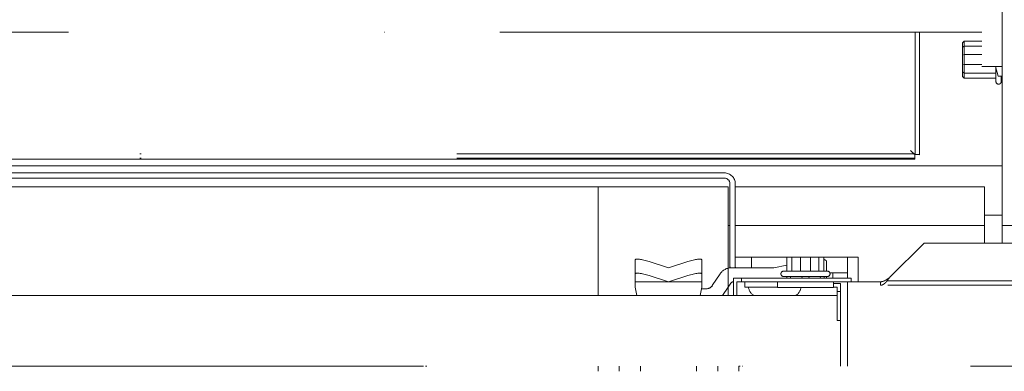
# Model space of a CAD drawing. Header units: millimetres. Extents: x -25606 to 96684, y -22894 to 47132.
# Tile 56 of 89: x 9167 to 9448, y 7012 to 7112. Entities that reach past the tile are written whole.
import ezdxf

# ---------------------------------------------------------------- set-up
doc = ezdxf.new("R2010")
doc.units = ezdxf.units.MM
doc.header["$LTSCALE"] = 50
doc.linetypes.add('A_CARA_16', pattern=[11.4, 6, -1.8, 0, -1.8, 0, -1.8])
doc.layers.add('CA_TG', color=9, linetype='A_CARA_16', lineweight=13)

# ---------------------------------------------------------------- blocks, each defined once
blk = doc.blocks.new('tg')
at = {"color": 252}
for p, q in [((5364.94, 6075), (5364.94, 6607.25)), ((5359.19, 6553), (5359.19, 6125.25)), ((5221.94, 6135.05), (5359.19, 6135.05)), ((5340.19, 6100.19), (5340.19, 6135.05)), ((5341.44, 6135.05), (5341.44, 6100.19)), ((5353.69, 6132.06), (5354.14, 6132.51)), ((5353.69, 6132.06), (5353.69, 6122.44)), ((5354.14, 6131.1), (5353.69, 6130.77)), ((5354.14, 6121.99), (5354.14, 6132.51)), ((5359.19, 6132.51), (5354.14, 6132.51)), ((5359.19, 6131.1), (5354.14, 6131.1)), ((5354.14, 6128.66), (5353.69, 6128.54)), ((5359.19, 6128.66), (5354.14, 6128.66)), ((5354.14, 6125.84), (5353.69, 6125.96)), ((5359.19, 6125.84), (5354.14, 6125.84)), ((5364.94, 6125.25), (5359.19, 6125.25)), ((5363.78, 6122.5), (5363.06, 6125.25)), ((5363.19, 6121), (5363.19, 6124.76)), ((5354.14, 6123.4), (5353.69, 6123.73)), ((5354.14, 6121.99), (5353.69, 6122.44)), ((5363.19, 6123.4), (5354.14, 6123.4)), ((5363.19, 6121.99), (5354.14, 6121.99)), ((5363.78, 6122.5), (5364.94, 6122.5)), ((5364.69, 6121), (5364.69, 6122.5)), ((5364.69, 6121.95), (5364.94, 6121.95)), ((4639.44, 6100.45), (5338.12, 6100.45)), ((4639.44, 6099.2), (5338.12, 6099.2)), ((5338.83, 6101.31), (5338.91, 6101.39)), ((5338.91, 6101.3), (5338.88, 6101.27)), ((5338.91, 6101.39), (5338.91, 6101.3)), ((5340.12, 6100.3), (5340.12, 6098.88)), ((5340.12, 6098.87), (4639.44, 6098.87)), ((5364.94, 6097), (4639.44, 6097)), ((5285.84, 6095), (4844.04, 6095)), ((5285.84, 6093.5), (4844.04, 6093.5)), ((5286.94, 6091), (4869.94, 6091)), ((5249.94, 6091), (5249.94, 6060.06)), ((5286.94, 6060.06), (5286.94, 6091)), ((5287.44, 6068.42), (5287.44, 6091.9)), ((5288.94, 6068.42), (5288.94, 6091.9)), ((5288.94, 6091), (5359.94, 6091)), ((5359.94, 6091), (5359.94, 6075)), ((5359.94, 6083), (5364.94, 6083)), ((5286.94, 6080), (5287.44, 6080)), ((5359.94, 6080), (5288.94, 6080)), ((5392.94, 6080), (5364.94, 6080)), ((5332.99, 6065.28), (5342.71, 6075)), ((5342.71, 6075), (5611.66, 6075)), ((5323.94, 6071), (5288.94, 6071)), ((5293.54, 6071), (5293.54, 6068)), ((5303.68, 6067), (5303.68, 6071)), ((5305.09, 6067), (5305.09, 6071)), ((5307.53, 6067), (5307.53, 6071)), ((5310.35, 6067), (5310.35, 6071)), ((5312.79, 6067), (5312.79, 6071)), ((5314.2, 6067), (5314.2, 6071)), ((5320.94, 6065), (5320.94, 6071)), ((5323.94, 6064), (5323.94, 6071)), ((5260.44, 6062.5), (5260.44, 6070.2)), ((5269.94, 6068), (5264.44, 6069.74)), ((5275.44, 6069.74), (5269.94, 6068)), ((5279.44, 6062.5), (5279.44, 6070.2)), ((5303.68, 6068.75), (5299.94, 6068)), ((5314.94, 6069.74), (5314.94, 6067)), ((5264.44, 6065.74), (5269.94, 6064)), ((5269.94, 6064), (5275.44, 6065.74)), ((5282.39, 6062.89), (5284.61, 6066.22)), ((5299.94, 6068), (5287.94, 6068)), ((5302.69, 6067), (5315.19, 6067)), ((5302.69, 6065.5), (5315.19, 6065.5)), ((5303.64, 6065.5), (5303.64, 6065)), ((5304.62, 6065), (5304.73, 6065.5)), ((5307.86, 6065.5), (5307.96, 6065)), ((5309.92, 6065), (5310.03, 6065.5)), ((5313.16, 6065.5), (5313.26, 6065)), ((5314.24, 6065), (5314.24, 6065.5)), ((5314.94, 6065.5), (5314.94, 6065)), ((5320.94, 6066.5), (5315.9, 6066.5)), ((5316.69, 6066.5), (5316.69, 6065)), ((5279.44, 6064), (5260.44, 6064)), ((5260.44, 6062.5), (5260.95, 6060.06)), ((5278.93, 6060.06), (5279.44, 6062.5)), ((5286.94, 6062.5), (5285.32, 6060.06)), ((5286.94, 6062.5), (5287.64, 6063.55)), ((5288.44, 6065), (5321.94, 6065)), ((5288.44, 6065), (5288.44, 6060.06)), ((5289.44, 6064), (5330.3, 6064)), ((5289.44, 6060.06), (5289.44, 6064)), ((5290.72, 6065), (5290.72, 6064)), ((5291.69, 6064), (5291.69, 6062.5)), ((5291.69, 6062.5), (5300.94, 6062.5)), ((5300.94, 6064), (5300.94, 6062.4)), ((5316.94, 6064), (5316.94, 6062.4)), ((5318.94, 6063.5), (5316.94, 6063.5)), ((5317.94, 6062.5), (5316.94, 6062.5)), ((5317.94, 6062.5), (5317.94, 6060.06)), ((5318.94, 6040), (5318.94, 6063.5)), ((5320.94, 6040), (5320.94, 6064)), ((5632.43, 6063), (5320.94, 6063)), ((5321.94, 6065), (5321.94, 6064)), ((5330.3, 6064), (5330.3, 6063)), ((5622.19, 6064.24), (5332.18, 6064.24)), ((5318.01, 6060.06), (4811.88, 6060.06)), ((5278.94, 6060.06), (5278.94, 6060.1)), ((5279.34, 6062), (5280.73, 6062)), ((5300.94, 6062.4), (5316.94, 6062.4)), ((5317.94, 6061.22), (5318.94, 6061.22)), ((5318.01, 6060.06), (5318.01, 6053)), ((5318.01, 6053), (5318.94, 6053)), ((4810.94, 6040), (5318.94, 6040)), ((5249.94, 6038.53), (5249.94, 6040)), ((5255.89, 6038.5), (5255.89, 6040)), ((5261.99, 6040), (5261.99, 6038.5)), ((5277.89, 6038.5), (5277.89, 6040)), ((5283.99, 6040), (5283.99, 6038.5)), ((5289.94, 6038.53), (5289.94, 6040)), ((5655.94, 6040), (5320.94, 6040))]:
    blk.add_line(p, q, dxfattribs=at)
blk.add_lwpolyline([(4329.94, 6040), (5679.94, 6040), (5679.94, 7290), (4329.94, 7290)], close=True)
for centre, radius, start, end in [((5363.94, 6121), 0.75, 180, 0), ((5285.84, 6091.9), 3.1, 0, 90), ((5285.84, 6091.9), 1.6, 0, 90), ((5290.86, 6068.42), 3.42, 180, 187.5224), ((5290.86, 6068.42), 1.92, 180, 192.6356), ((5287.94, 6064), 4, 90, 146.3105), ((5302.69, 6066.25), 0.75, 90, 270), ((5315.19, 6066.25), 0.75, 270, 90), ((5280.73, 6064), 2, 270, 326.3099), ((5288.48, 6063), 1, 91.9912, 146.3099), ((5295.89, 6062.8), 3.2, 185.3794, 238.7254), ((5304.49, 6062.8), 3.2, 301.2746, 352.8246)]:
    blk.add_arc(centre, radius, start, end, dxfattribs=at)
for centre, major_axis, ratio, start_param, end_param in [((5338.12, 6100.3), (2, 0), 0.073238, 0, 1.570796), ((5338.12, 6099.06), (2, 0), 0.073238, 0, 1.570796), ((5264.44, 6068.94), (3.99, -1.31), 0.181281, 1.630141, 3.171942), ((5264.44, 6070.2), (4, 0), 0.2, 3.112597, 3.141593), ((5275.44, 6068.94), (3.99, 1.31), 0.181281, 6.252835, 7.794637), ((5275.44, 6070.2), (-4, 0), 0.2, 3.141593, 3.170588), ((5310.94, 6068.94), (3.99, 0.88), 0.302481, 6.216382, 6.833141), ((5264.44, 6064.94), (-3.99, 1.31), 0.181281, 4.771734, 6.34253), ((5275.44, 6064.94), (-3.99, -1.31), 0.181281, 3.082248, 4.653044)]:
    blk.add_ellipse(centre, major_axis=major_axis, ratio=ratio, start_param=start_param, end_param=end_param, dxfattribs=at)
for points, knots in [([(4885.94, 6235), (4885.94, 6231.34), (4885.94, 6227.79), (4885.94, 6219.15), (4885.94, 6214.22), (4885.94, 6205.01), (4885.94, 6200.72), (4885.94, 6192.6), (4885.94, 6188.79), (4885.94, 6181.43), (4885.94, 6177.97), (4885.94, 6170.86), (4885.92, 6167.5), (4886.12, 6161.26), (4886.23, 6158.33), (4887.73, 6152.59), (4888.68, 6150.14), (4892.34, 6144.85), (4895.39, 6142.41), (4902.76, 6138.77), (4907.09, 6137.9), (4916.01, 6136.75), (4919.98, 6136.43), (4930.74, 6135.84), (4937.99, 6135.61), (4953.58, 6135.34), (4961.06, 6135.25), (4977.34, 6135.14), (4985.89, 6135.1), (5004.78, 6135.05), (5015.06, 6135.04), (5038.29, 6135.02), (5051.32, 6135.02), (5081.58, 6135.02), (5099.09, 6135.03), (5133.37, 6135.04), (5149.32, 6135.04), (5183.71, 6135.05), (5202.15, 6135.05), (5221.94, 6135.05)], [0.681706, 0.681706, 0.681706, 0.681706, 0.726767, 0.726767, 0.795405, 0.795405, 0.864033, 0.864033, 0.936087, 0.936087, 1.01749, 1.01749, 1.123743, 1.123743, 1.223743, 1.223743, 1.284874, 1.284874, 1.362328, 1.362328, 1.469222, 1.469222, 1.537452, 1.537452, 1.623267, 1.623267, 1.685296, 1.685296, 1.74015, 1.74015, 1.793193, 1.793193, 1.848027, 1.848027, 1.908204, 1.908204, 1.954102, 1.954102, 2, 2, 2, 2]), ([(5338.83, 6101.31), (5338.84, 6101.3), (5338.85, 6101.29), (5338.86, 6101.29), (5338.86, 6101.28), (5338.87, 6101.28), (5338.87, 6101.27), (5338.88, 6101.27), (5338.88, 6101.27), (5338.89, 6101.26), (5338.89, 6101.26), (5338.9, 6101.25), (5338.9, 6101.25), (5338.91, 6101.24), (5338.91, 6101.24), (5338.91, 6101.23), (5338.92, 6101.23), (5338.92, 6101.22), (5338.93, 6101.22), (5338.93, 6101.22), (5338.94, 6101.21), (5338.94, 6101.21), (5338.98, 6101.17), (5339.01, 6101.14), (5339.05, 6101.1), (5339.07, 6101.08), (5339.09, 6101.06), (5339.1, 6101.05), (5339.1, 6101.05), (5339.1, 6101.05), (5339.1, 6101.05)], [0, 0, 0, 0, 0.0383829, 0.0383829, 0.0383829, 0.0575728, 0.0575728, 0.0575728, 0.0767627, 0.0767627, 0.0767627, 0.095955, 0.095955, 0.095955, 0.1151446, 0.1151446, 0.1151446, 0.134334, 0.134334, 0.134334, 0.1535231, 0.1535231, 0.1535231, 0.3070417, 0.3070417, 0.3070417, 0.383801, 0.383801, 0.383801, 0.3838513, 0.3838513, 0.3838513, 0.3838513]), ([(5338.91, 6101.39), (5338.92, 6101.38), (5338.92, 6101.38), (5338.93, 6101.37), (5338.93, 6101.36), (5338.93, 6101.36), (5338.94, 6101.36), (5338.94, 6101.35), (5338.94, 6101.35), (5338.94, 6101.35), (5338.94, 6101.35), (5338.95, 6101.34), (5338.95, 6101.34), (5338.95, 6101.34), (5338.95, 6101.33), (5338.96, 6101.33), (5338.96, 6101.33), (5338.97, 6101.32), (5338.97, 6101.32), (5338.97, 6101.31), (5338.98, 6101.31), (5338.98, 6101.31), (5338.98, 6101.3), (5338.99, 6101.3), (5338.99, 6101.3), (5338.99, 6101.3), (5338.99, 6101.29), (5339, 6101.29), (5339, 6101.29), (5339, 6101.29), (5339.01, 6101.28), (5339.02, 6101.27), (5339.03, 6101.25), (5339.05, 6101.24), (5339.06, 6101.23), (5339.07, 6101.22), (5339.08, 6101.21), (5339.09, 6101.2), (5339.11, 6101.18), (5339.12, 6101.17), (5339.13, 6101.16), (5339.15, 6101.14), (5339.16, 6101.13), (5339.17, 6101.12), (5339.17, 6101.12), (5339.17, 6101.12), (5339.18, 6101.11), (5339.18, 6101.11), (5339.19, 6101.1), (5339.19, 6101.1), (5339.2, 6101.1), (5339.2, 6101.09), (5339.21, 6101.09), (5339.21, 6101.08), (5339.22, 6101.08), (5339.22, 6101.07), (5339.22, 6101.07), (5339.23, 6101.07), (5339.23, 6101.06), (5339.23, 6101.06), (5339.24, 6101.06), (5339.24, 6101.05), (5339.24, 6101.05), (5339.25, 6101.04), (5339.25, 6101.04), (5339.26, 6101.03), (5339.27, 6101.03), (5339.27, 6101.02), (5339.28, 6101.02), (5339.28, 6101.01), (5339.28, 6101.01), (5339.29, 6101), (5339.29, 6101), (5339.3, 6100.99), (5339.31, 6100.98), (5339.32, 6100.97), (5339.32, 6100.97), (5339.33, 6100.97), (5339.33, 6100.96), (5339.34, 6100.96), (5339.34, 6100.95), (5339.35, 6100.95), (5339.36, 6100.94), (5339.37, 6100.92), (5339.39, 6100.91), (5339.4, 6100.9), (5339.41, 6100.89), (5339.42, 6100.88), (5339.43, 6100.87), (5339.43, 6100.87), (5339.44, 6100.86), (5339.44, 6100.86), (5339.45, 6100.85), (5339.45, 6100.84), (5339.46, 6100.84), (5339.46, 6100.84), (5339.47, 6100.83), (5339.47, 6100.83), (5339.48, 6100.82), (5339.49, 6100.81), (5339.5, 6100.8), (5339.5, 6100.8), (5339.51, 6100.79), (5339.52, 6100.78), (5339.53, 6100.78), (5339.53, 6100.77), (5339.54, 6100.76), (5339.55, 6100.75), (5339.56, 6100.74), (5339.57, 6100.73), (5339.58, 6100.73), (5339.58, 6100.72), (5339.58, 6100.72), (5339.59, 6100.72), (5339.59, 6100.71), (5339.6, 6100.71), (5339.61, 6100.7), (5339.62, 6100.69), (5339.62, 6100.69), (5339.62, 6100.68), (5339.62, 6100.68), (5339.63, 6100.68), (5339.63, 6100.67), (5339.64, 6100.67), (5339.65, 6100.66), (5339.65, 6100.66), (5339.66, 6100.65), (5339.67, 6100.64), (5339.68, 6100.63), (5339.69, 6100.62), (5339.69, 6100.62), (5339.7, 6100.61), (5339.7, 6100.61), (5339.71, 6100.6), (5339.71, 6100.6), (5339.72, 6100.59), (5339.73, 6100.59), (5339.73, 6100.58), (5339.73, 6100.58), (5339.74, 6100.58), (5339.74, 6100.58), (5339.74, 6100.57), (5339.75, 6100.56), (5339.77, 6100.55), (5339.78, 6100.54), (5339.78, 6100.53), (5339.79, 6100.53), (5339.79, 6100.53), (5339.8, 6100.52), (5339.8, 6100.52), (5339.8, 6100.51), (5339.81, 6100.51), (5339.82, 6100.5), (5339.83, 6100.49), (5339.83, 6100.49), (5339.83, 6100.49), (5339.83, 6100.49), (5339.84, 6100.48), (5339.84, 6100.48), (5339.84, 6100.48), (5339.84, 6100.48), (5339.85, 6100.48), (5339.85, 6100.47), (5339.85, 6100.47), (5339.86, 6100.47), (5339.86, 6100.46), (5339.86, 6100.46), (5339.87, 6100.46), (5339.87, 6100.45), (5339.87, 6100.45), (5339.87, 6100.45), (5339.88, 6100.45), (5339.88, 6100.44), (5339.88, 6100.44), (5339.89, 6100.44), (5339.89, 6100.43), (5339.89, 6100.43), (5339.9, 6100.43), (5339.9, 6100.43), (5339.9, 6100.42), (5339.9, 6100.42), (5339.91, 6100.42), (5339.91, 6100.42), (5339.91, 6100.42), (5339.91, 6100.41), (5339.91, 6100.41), (5339.92, 6100.41), (5339.92, 6100.41), (5339.93, 6100.4), (5339.93, 6100.4), (5339.93, 6100.4), (5339.93, 6100.39), (5339.94, 6100.39), (5339.94, 6100.39), (5339.94, 6100.39), (5339.94, 6100.39), (5339.94, 6100.39), (5339.95, 6100.38), (5339.95, 6100.38), (5339.95, 6100.38), (5339.96, 6100.37), (5339.96, 6100.37), (5339.96, 6100.37), (5339.96, 6100.37), (5339.97, 6100.37), (5339.97, 6100.36), (5339.97, 6100.36), (5339.97, 6100.36)], [0, 0, 0, 0, 0.028585, 0.028585, 0.028585, 0.043775, 0.043775, 0.043775, 0.053966, 0.053966, 0.053966, 0.064766, 0.064766, 0.064766, 0.076423, 0.076423, 0.076423, 0.095951, 0.095951, 0.095951, 0.110111, 0.110111, 0.110111, 0.120142, 0.120142, 0.120142, 0.134331, 0.134331, 0.134331, 0.145698, 0.145698, 0.145698, 0.206321, 0.206321, 0.206321, 0.245335, 0.245335, 0.245335, 0.307045, 0.307045, 0.307045, 0.368699, 0.368699, 0.368699, 0.38381, 0.38381, 0.38381, 0.404047, 0.404047, 0.404047, 0.422189, 0.422189, 0.422189, 0.444465, 0.444465, 0.444465, 0.460569, 0.460569, 0.460569, 0.473187, 0.473187, 0.473187, 0.490993, 0.490993, 0.490993, 0.517699, 0.517699, 0.517699, 0.537327, 0.537327, 0.537327, 0.555576, 0.555576, 0.555576, 0.595684, 0.595684, 0.595684, 0.614086, 0.614086, 0.614086, 0.6346, 0.6346, 0.6346, 0.690846, 0.690846, 0.690846, 0.743336, 0.743336, 0.743336, 0.767606, 0.767606, 0.767606, 0.791897, 0.791897, 0.791897, 0.810087, 0.810087, 0.810087, 0.844366, 0.844366, 0.844366, 0.878439, 0.878439, 0.878439, 0.911269, 0.911269, 0.911269, 0.958372, 0.958372, 0.958372, 0.98405, 0.98405, 0.98405, 0.997886, 0.997886, 0.997886, 1.039442, 1.039442, 1.039442, 1.049973, 1.049973, 1.049973, 1.074646, 1.074646, 1.074646, 1.103402, 1.103402, 1.103402, 1.151407, 1.151407, 1.151407, 1.17295, 1.17295, 1.17295, 1.206421, 1.206421, 1.206421, 1.224177, 1.224177, 1.224177, 1.23773, 1.23773, 1.23773, 1.304928, 1.304928, 1.304928, 1.323309, 1.323309, 1.323309, 1.343313, 1.343313, 1.343313, 1.381688, 1.381688, 1.381688, 1.393801, 1.393801, 1.393801, 1.407754, 1.407754, 1.407754, 1.420067, 1.420067, 1.420067, 1.443565, 1.443565, 1.443565, 1.458447, 1.458447, 1.458447, 1.473336, 1.473336, 1.473336, 1.492984, 1.492984, 1.492984, 1.508859, 1.508859, 1.508859, 1.522977, 1.522977, 1.522977, 1.535108, 1.535108, 1.535108, 1.546278, 1.546278, 1.546278, 1.573488, 1.573488, 1.573488, 1.584079, 1.584079, 1.584079, 1.596019, 1.596019, 1.596019, 1.611964, 1.611964, 1.611964, 1.629833, 1.629833, 1.629833, 1.644868, 1.644868, 1.644868, 1.657223, 1.657223, 1.657223, 1.657223]), ([(5338.91, 6101.3), (5338.92, 6101.3), (5338.92, 6101.29), (5338.92, 6101.29), (5338.93, 6101.29), (5338.93, 6101.28), (5338.94, 6101.28), (5338.94, 6101.28), (5338.95, 6101.27), (5338.95, 6101.27), (5338.96, 6101.27), (5338.96, 6101.27), (5338.96, 6101.26), (5338.97, 6101.26), (5338.97, 6101.26), (5338.98, 6101.25), (5338.98, 6101.25), (5338.98, 6101.25), (5338.99, 6101.25), (5338.99, 6101.25), (5339, 6101.24), (5339, 6101.24), (5339.01, 6101.24), (5339.01, 6101.23), (5339.02, 6101.23), (5339.02, 6101.23), (5339.03, 6101.22), (5339.03, 6101.22), (5339.04, 6101.22), (5339.04, 6101.22), (5339.05, 6101.21), (5339.06, 6101.21), (5339.07, 6101.21), (5339.07, 6101.2), (5339.08, 6101.2), (5339.08, 6101.2), (5339.09, 6101.2), (5339.09, 6101.2), (5339.09, 6101.19), (5339.1, 6101.19)], [0, 0, 0, 0, 0.0168433, 0.0168433, 0.0168433, 0.0330086, 0.0330086, 0.0330086, 0.0491732, 0.0491732, 0.0491732, 0.0660173, 0.0660173, 0.0660173, 0.0825214, 0.0825214, 0.0825214, 0.0928365, 0.0928365, 0.0928365, 0.1068335, 0.1068335, 0.1068335, 0.1314666, 0.1314666, 0.1314666, 0.1444675, 0.1444675, 0.1444675, 0.1650418, 0.1650418, 0.1650418, 0.1894194, 0.1894194, 0.1894194, 0.2063016, 0.2063016, 0.2063016, 0.2172635, 0.2172635, 0.2172635, 0.2172635]), ([(5339.1, 6101.05), (5339.11, 6101.04), (5339.12, 6101.03), (5339.13, 6101.02), (5339.14, 6101.01), (5339.15, 6101), (5339.16, 6100.99), (5339.17, 6100.99), (5339.17, 6100.98), (5339.18, 6100.97), (5339.19, 6100.96), (5339.19, 6100.96), (5339.2, 6100.96), (5339.2, 6100.95), (5339.21, 6100.95), (5339.21, 6100.94), (5339.23, 6100.93), (5339.25, 6100.91), (5339.26, 6100.89), (5339.27, 6100.88), (5339.28, 6100.87), (5339.29, 6100.87), (5339.3, 6100.86), (5339.31, 6100.85), (5339.32, 6100.84), (5339.33, 6100.82), (5339.35, 6100.81), (5339.37, 6100.79), (5339.38, 6100.77), (5339.4, 6100.76), (5339.42, 6100.74), (5339.44, 6100.72), (5339.45, 6100.71), (5339.47, 6100.69), (5339.48, 6100.68), (5339.49, 6100.68), (5339.49, 6100.67), (5339.5, 6100.66), (5339.51, 6100.65), (5339.52, 6100.64), (5339.54, 6100.63), (5339.55, 6100.61), (5339.57, 6100.6), (5339.58, 6100.59), (5339.58, 6100.58), (5339.59, 6100.57), (5339.6, 6100.57), (5339.61, 6100.56), (5339.62, 6100.55), (5339.62, 6100.54), (5339.63, 6100.54), (5339.64, 6100.53), (5339.65, 6100.52), (5339.66, 6100.51), (5339.66, 6100.51), (5339.68, 6100.49), (5339.69, 6100.48), (5339.71, 6100.46), (5339.73, 6100.45), (5339.74, 6100.44), (5339.75, 6100.42), (5339.76, 6100.42), (5339.76, 6100.42), (5339.77, 6100.41), (5339.77, 6100.41), (5339.77, 6100.41), (5339.78, 6100.4), (5339.78, 6100.4), (5339.79, 6100.39), (5339.8, 6100.38)], [0.383851, 0.383851, 0.383851, 0.383851, 0.42218, 0.42218, 0.42218, 0.460558, 0.460558, 0.460558, 0.498936, 0.498936, 0.498936, 0.518125, 0.518125, 0.518125, 0.537314, 0.537314, 0.537314, 0.614074, 0.614074, 0.614074, 0.652452, 0.652452, 0.652452, 0.690831, 0.690831, 0.690831, 0.767588, 0.767588, 0.767588, 0.844348, 0.844348, 0.844348, 0.921106, 0.921106, 0.921106, 0.959484, 0.959484, 0.959484, 0.997863, 0.997863, 0.997863, 1.074624, 1.074624, 1.074624, 1.113003, 1.113003, 1.113003, 1.151382, 1.151382, 1.151382, 1.189761, 1.189761, 1.189761, 1.22814, 1.22814, 1.22814, 1.304898, 1.304898, 1.304898, 1.38166, 1.38166, 1.38166, 1.40085, 1.40085, 1.40085, 1.420039, 1.420039, 1.420039, 1.455692, 1.455692, 1.455692, 1.455692]), ([(5340.12, 6100.23), (5340.12, 6100.23), (5340.12, 6100.23), (5340.12, 6100.23), (5340.12, 6100.23), (5340.12, 6100.23), (5340.13, 6100.23), (5340.13, 6100.23), (5340.13, 6100.23), (5340.13, 6100.22), (5340.14, 6100.22), (5340.14, 6100.22), (5340.14, 6100.22), (5340.14, 6100.22), (5340.14, 6100.22), (5340.15, 6100.21), (5340.15, 6100.21), (5340.15, 6100.21), (5340.15, 6100.21), (5340.15, 6100.21), (5340.15, 6100.21), (5340.15, 6100.21), (5340.16, 6100.21), (5340.16, 6100.21), (5340.16, 6100.21), (5340.16, 6100.2), (5340.16, 6100.2), (5340.17, 6100.2), (5340.17, 6100.2), (5340.17, 6100.2), (5340.17, 6100.2), (5340.17, 6100.2), (5340.17, 6100.2), (5340.18, 6100.2), (5340.18, 6100.2), (5340.18, 6100.19), (5340.18, 6100.19), (5340.18, 6100.19), (5340.18, 6100.19), (5340.18, 6100.19), (5340.18, 6100.19), (5340.18, 6100.19), (5340.18, 6100.19), (5340.18, 6100.19), (5340.18, 6100.19), (5340.18, 6100.19), (5340.18, 6100.19), (5340.18, 6100.19), (5340.18, 6100.19), (5340.18, 6100.19), (5340.18, 6100.19), (5340.19, 6100.19), (5340.19, 6100.19), (5340.19, 6100.19), (5340.19, 6100.19), (5340.19, 6100.19), (5340.19, 6100.19), (5340.19, 6100.19), (5340.19, 6100.19), (5340.19, 6100.19), (5340.19, 6100.19), (5340.19, 6100.19), (5340.19, 6100.19), (5340.19, 6100.19)], [2.021278, 2.021278, 2.021278, 2.021278, 2.0255424, 2.0255424, 2.0255424, 2.0398607, 2.0398607, 2.0398607, 2.0692242, 2.0692242, 2.0692242, 2.0946338, 2.0946338, 2.0946338, 2.1108997, 2.1108997, 2.1108997, 2.1220187, 2.1220187, 2.1220187, 2.1479844, 2.1479844, 2.1479844, 2.1687986, 2.1687986, 2.1687986, 2.1991674, 2.1991674, 2.1991674, 2.226043, 2.226043, 2.226043, 2.2529628, 2.2529628, 2.2529628, 2.2644258, 2.2644258, 2.2644258, 2.277468, 2.277468, 2.277468, 2.2877177, 2.2877177, 2.2877177, 2.2992046, 2.2992046, 2.2992046, 2.3107532, 2.3107532, 2.3107532, 2.3294964, 2.3294964, 2.3294964, 2.3411851, 2.3411851, 2.3411851, 2.3529147, 2.3529147, 2.3529147, 2.3755237, 2.3755237, 2.3755237, 2.456349, 2.456349, 2.456349, 2.456349]), ([(5341.41, 6100.18), (5341.42, 6100.18), (5341.42, 6100.18), (5341.42, 6100.18), (5341.42, 6100.18), (5341.42, 6100.18), (5341.42, 6100.18), (5341.42, 6100.18), (5341.42, 6100.18), (5341.42, 6100.18), (5341.42, 6100.18), (5341.42, 6100.18), (5341.42, 6100.18), (5341.42, 6100.18), (5341.43, 6100.18), (5341.43, 6100.18), (5341.43, 6100.18), (5341.43, 6100.18), (5341.43, 6100.18), (5341.43, 6100.18), (5341.43, 6100.18), (5341.43, 6100.18), (5341.43, 6100.18), (5341.43, 6100.18), (5341.43, 6100.18), (5341.43, 6100.18), (5341.43, 6100.18), (5341.44, 6100.18), (5341.44, 6100.19), (5341.44, 6100.19), (5341.44, 6100.19), (5341.44, 6100.19), (5341.44, 6100.19), (5341.44, 6100.19), (5341.44, 6100.19), (5341.44, 6100.19), (5341.44, 6100.19)], [3.8530354, 3.8530354, 3.8530354, 3.8530354, 3.8753222, 3.8753222, 3.8753222, 3.8950132, 3.8950132, 3.8950132, 3.9096508, 3.9096508, 3.9096508, 3.9280209, 3.9280209, 3.9280209, 3.9548498, 3.9548498, 3.9548498, 3.9747113, 3.9747113, 3.9747113, 4.0069462, 4.0069462, 4.0069462, 4.0270443, 4.0270443, 4.0270443, 4.0472215, 4.0472215, 4.0472215, 4.0600522, 4.0600522, 4.0600522, 4.0930602, 4.0930602, 4.0930602, 4.2251122, 4.2251122, 4.2251122, 4.2251122]), ([(5340.12, 6098.87), (5340.12, 6098.87), (5340.12, 6098.87), (5340.12, 6098.87), (5340.12, 6098.87), (5340.12, 6098.87), (5340.12, 6098.87), (5340.12, 6098.87), (5340.12, 6098.87), (5340.12, 6098.88)], [4.0395903, 4.0395903, 4.0395903, 4.0395903, 4.0600324, 4.0600324, 4.0600324, 4.0930409, 4.0930409, 4.0930409, 4.2250957, 4.2250957, 4.2250957, 4.2250957]), ([(5330.3, 6064), (5331.03, 6064), (5331.75, 6064.38), (5332.48, 6064.9), (5332.65, 6065.02), (5332.82, 6065.15), (5332.99, 6065.28)], [0, 0, 0, 0, 2.715015, 2.715015, 2.715015, 3.358386, 3.358386, 3.358386, 3.358386]), ([(5332.18, 6064.24), (5332.28, 6064.38), (5332.38, 6064.52), (5332.57, 6064.78), (5332.67, 6064.89), (5332.84, 6065.1), (5332.92, 6065.19), (5332.99, 6065.28)], [-0.132389, -0.132389, -0.132389, -0.132389, -0.0811349, -0.0811349, -0.0348354, -0.0348354, 0, 0, 0, 0]), ([(5330.3, 6063), (5330.36, 6063), (5330.41, 6063), (5330.47, 6063.01), (5330.53, 6063.02), (5330.58, 6063.03), (5330.64, 6063.04), (5330.7, 6063.06), (5330.75, 6063.08), (5330.81, 6063.1), (5330.86, 6063.12), (5330.92, 6063.15), (5330.98, 6063.17), (5331.03, 6063.2), (5331.09, 6063.23), (5331.14, 6063.27), (5331.2, 6063.3), (5331.26, 6063.34), (5331.31, 6063.38), (5331.37, 6063.43), (5331.42, 6063.47), (5331.48, 6063.52), (5331.54, 6063.56), (5331.59, 6063.62), (5331.65, 6063.67), (5331.7, 6063.72), (5331.76, 6063.78), (5331.82, 6063.83), (5331.87, 6063.89), (5331.93, 6063.95), (5331.98, 6064.01), (5332.04, 6064.08), (5332.1, 6064.14), (5332.15, 6064.21), (5332.16, 6064.22), (5332.17, 6064.23), (5332.18, 6064.24)], [0, 0, 0, 0, 0.27995, 0.27995, 0.27995, 0.559883, 0.559883, 0.559883, 0.839833, 0.839833, 0.839833, 1.119782, 1.119782, 1.119782, 1.399732, 1.399732, 1.399732, 1.679674, 1.679674, 1.679674, 1.959624, 1.959624, 1.959624, 2.239573, 2.239573, 2.239573, 2.519516, 2.519516, 2.519516, 2.799459, 2.799459, 2.799459, 3.079409, 3.079409, 3.079409, 3.129579, 3.129579, 3.129579, 3.129579])]:
    blk.add_open_spline(points, degree=3, knots=knots, dxfattribs=at)
blk.add_open_spline([(5341.41, 6100.18), (5341.01, 6100.19), (5340.6, 6100.19), (5340.19, 6100.19)], degree=3, dxfattribs=at)

msp = doc.modelspace()

# ---------------------------------------------------------------- block references
at = {"layer": 'CA_TG'}
msp.add_blockref('tg', (4082.27, 973.28), dxfattribs=at)

doc.saveas('drawing.dxf')
